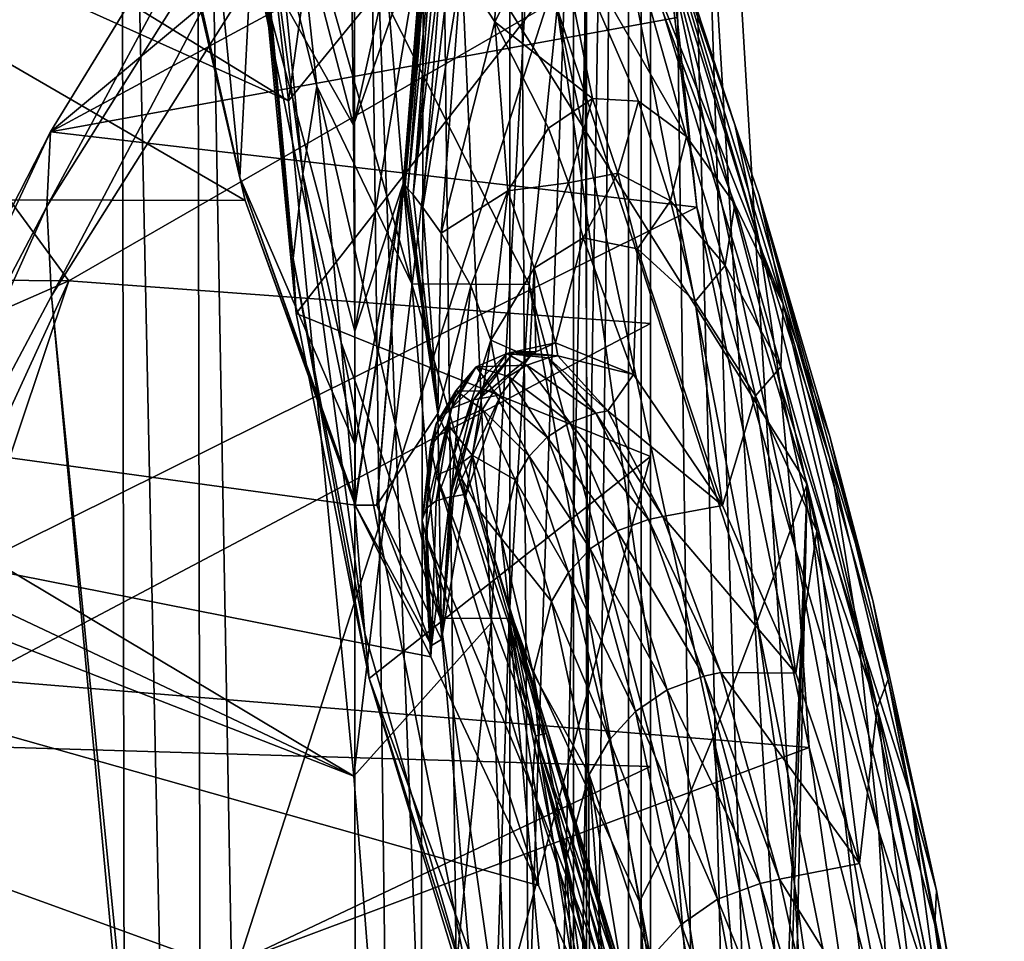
# Model space of a CAD drawing. Header units: metres. Extents: x -1004 to 0, y -708 to 0.
# Tile 109 of 119: x -80 to -35, y -195 to -154. Entities that reach past the tile are written whole.
import ezdxf

# ---------------------------------------------------------------- set-up
doc = ezdxf.new("R2010")
doc.units = ezdxf.units.M

msp = doc.modelspace()

# ---------------------------------------------------------------- linework, layer by layer
at = {"layer": 'top01'}
for points in [[(-51.296959, -64.567253, 2063.059814), (-32.904652, -648.418274, 2063.059814), (-4.296958, -31.427202, 2063.059814)], [(-4.296958, -31.427202, 163.059692), (-32.904652, -648.418274, 163.059692), (-51.296959, -64.567253, 163.059692)], [(-51.296959, -64.567253, 163.059692), (-51.296959, -299.856018, 182.753937), (-51.296974, -276.233704, 187.369766)], [(-51.296974, -276.233704, 187.369766), (-51.296974, -253.044647, 193.818451), (-51.296959, -64.567253, 163.059692)], [(-51.296974, -253.044647, 193.818451), (-51.296951, -230.434845, 202.071503), (-51.296959, -64.567253, 163.059692)], [(-51.296959, -64.567253, 163.059692), (-51.296951, -230.434845, 202.071503), (-51.29697, -208.546082, 212.081375)], [(-51.29697, -208.546082, 212.081375), (-51.296959, -187.512817, 223.782303), (-51.296959, -64.567253, 163.059692)], [(-51.296959, -347.814911, 179.059677), (-51.296963, -323.764984, 179.983154), (-51.296959, -64.567253, 163.059692)], [(-51.296963, -323.764984, 179.983154), (-51.296959, -299.856018, 182.753937), (-51.296959, -64.567253, 163.059692)], [(-51.296959, -146.285629, 2038.852905), (-51.296959, -277.705139, 2033.451294), (-51.296959, -64.567253, 2063.059814)], [(-51.296959, -277.705139, 2033.451294), (-51.296959, -312.635376, 2036.812866), (-51.296959, -64.567253, 2063.059814)], [(-51.296959, -64.567253, 2063.059814), (-51.296959, -312.635376, 2036.812866), (-51.296959, -347.78183, 2037.928223)], [(-51.296959, -64.567253, 2063.059814), (-51.296959, -347.78183, 2037.928223), (-51.296959, -642.418274, 2063.059814)], [(-51.296959, -347.814911, 179.059677), (-51.296959, -64.567253, 163.059692), (-51.296959, -642.418274, 163.059692)], [(-51.296959, -187.512817, 223.782303), (-51.296959, -150.247864, 234.532043), (-51.296959, -64.567253, 163.059692)], [(-51.296959, -642.418274, 2063.059814), (-43.296959, -642.418274, 2063.059814), (-51.296959, -64.567253, 2063.059814)], [(-43.296959, -642.418274, 2063.059814), (-37.296959, -644.026001, 2063.059814), (-51.296959, -64.567253, 2063.059814)], [(-51.296959, -64.567253, 2063.059814), (-37.296959, -644.026001, 2063.059814), (-32.904652, -648.418274, 2063.059814)], [(-51.296959, -64.567253, 163.059692), (-32.904652, -648.418274, 163.059692), (-37.296959, -644.026001, 163.059692)], [(-37.296959, -644.026001, 163.059692), (-43.296959, -642.418274, 163.059692), (-51.296959, -64.567253, 163.059692)], [(-43.296959, -642.418274, 163.059692), (-51.296959, -642.418274, 163.059692), (-51.296959, -64.567253, 163.059692)], [(-69.684868, -161.822006, 662.788147), (-131.362518, -126.032402, 661.173096), (-167.226578, -161.581223, 660.234009)], [(-69.684868, -161.822006, 662.788147), (-73.041176, -147.512085, 662.700317), (-131.362518, -126.032402, 661.173096)], [(-64.289635, -139.191696, 1556.095215), (-64.558083, -135.886749, 1505.210205), (-78.692848, -162.095596, 1562.10791)], [(-64.558083, -135.886749, 1505.210205), (-78.531273, -158.697357, 1517.080933), (-78.692848, -162.095596, 1562.10791)], [(-64.558083, -135.886749, 1505.210205), (-52.109013, -136.685059, 1498.151978), (-78.531273, -158.697357, 1517.080933)], [(-67.508873, -164.453156, 2014.056641), (-70.311211, -136.105164, 1846.151978), (-69.453644, -142.899063, 1846.18457)], [(-67.508873, -164.453156, 2014.056641), (-69.061707, -147.553055, 2014.056641), (-70.311211, -136.105164, 1846.151978)], [(-52.109013, -136.685059, 1498.151978), (-50.798847, -143.741669, 1498.590332), (-78.531273, -158.697357, 1517.080933)], [(-73.18959, -146.317444, 664.052795), (-69.932014, -160.77565, 664.052795), (-72.229256, -137.257721, 748.230103)], [(-69.932014, -160.77565, 664.052795), (-69.386475, -150.239624, 748.233459), (-72.229256, -137.257721, 748.230103)], [(-78.692848, -162.095596, 1562.10791), (-78.48407, -166.14267, 1606.55957), (-64.289635, -139.191696, 1556.095215)], [(-78.48407, -166.14267, 1606.55957), (-63.970272, -143.144623, 1606.939331), (-64.289635, -139.191696, 1556.095215)], [(-64.958824, -143.579193, 931.267273), (-64.770729, -158.407867, 788.155823), (-60.716808, -140.045395, 975.428162)], [(-60.716808, -140.045395, 975.428162), (-64.770729, -158.407867, 788.155823), (-61.565319, -149.188065, 870.966614)], [(-69.386475, -150.239624, 748.233459), (-64.770729, -158.407867, 788.155823), (-69.229706, -141.246155, 832.507019)], [(-64.770729, -158.407867, 788.155823), (-64.958824, -143.579193, 931.267273), (-69.229706, -141.246155, 832.507019)], [(-67.078468, -160.610153, 1930.239868), (-67.508873, -164.453156, 2014.056641), (-69.453644, -142.899063, 1846.18457)], [(-69.453644, -142.899063, 1846.18457), (-68.165054, -149.741516, 1846.217285), (-67.078468, -160.610153, 1930.239868)], [(-63.970272, -143.144623, 1606.939331), (-78.48407, -166.14267, 1606.55957), (-53.598221, -415.729309, 1607.211182)], [(-53.811878, -143.16069, 1607.205688), (-63.970272, -143.144623, 1606.939331), (-44.190613, -174.690308, 1607.45752)], [(-63.970272, -143.144623, 1606.939331), (-53.598221, -415.729309, 1607.211182), (-44.190613, -174.690308, 1607.45752)], [(-55.527405, -153.090485, 1709.410889), (-53.811878, -143.16069, 1607.205688), (-46.454559, -180.919632, 1659.758545)], [(-53.811878, -143.16069, 1607.205688), (-44.190613, -174.690308, 1607.45752), (-46.454559, -180.919632, 1659.758545)], [(-47.473293, -158.37471, 1294.298584), (-46.347298, -163.756195, 1346.405273), (-52.386765, -143.391785, 1291.835449)], [(-46.347298, -163.756195, 1346.405273), (-50.589294, -150.15036, 1396.326782), (-52.386765, -143.391785, 1291.835449)], [(-52.386765, -143.391785, 1291.835449), (-50.084049, -150.783951, 1189.575684), (-47.473293, -158.37471, 1294.298584)], [(-78.531273, -158.697357, 1517.080933), (-50.798847, -143.741669, 1498.590332), (-50.091324, -153.520462, 1499.820679)], [(-58.358223, -153.708572, 873.31781), (-58.096649, -144.095428, 976.961487), (-59.885921, -151.360901, 872.006348)], [(-58.358223, -153.708572, 873.31781), (-55.702709, -148.428741, 978.865662), (-58.096649, -144.095428, 976.961487)], [(-73.041176, -147.512085, 662.700317), (-69.684868, -161.822006, 662.788147), (-73.18959, -146.317444, 664.052795)], [(-73.18959, -146.317444, 664.052795), (-69.684868, -161.822006, 662.788147), (-69.932014, -160.77565, 664.052795)], [(-69.00531, -149.892181, 2034.781128), (-67.377388, -166.943253, 2030.19043), (-51.296959, -146.285629, 2038.852905)], [(-67.377388, -166.943253, 2030.19043), (-51.296959, -173.434464, 2030.984619), (-51.296959, -146.285629, 2038.852905)], [(-51.296959, -173.434464, 2030.984619), (-51.296959, -243.203781, 2027.884521), (-51.296959, -146.285629, 2038.852905)], [(-51.296959, -243.203781, 2027.884521), (-51.296959, -277.705139, 2033.451294), (-51.296959, -146.285629, 2038.852905)], [(-66.445435, -156.632523, 1846.25), (-68.165054, -149.741516, 1846.217285), (-67.523651, -146.586639, 1762.054321)], [(-67.523651, -146.586639, 1762.054321), (-63.165272, -153.060364, 1709.092896), (-62.129181, -165.601181, 1811.041748)], [(-67.523651, -146.586639, 1762.054321), (-62.129181, -165.601181, 1811.041748), (-66.445435, -156.632523, 1846.25)], [(-67.508873, -164.453156, 2014.056641), (-67.377388, -166.943253, 2030.19043), (-69.061707, -147.553055, 2014.056641)], [(-67.377388, -166.943253, 2030.19043), (-69.00531, -149.892181, 2034.781128), (-69.061707, -147.553055, 2014.056641)], [(-49.665676, -158.913925, 1035.893311), (-52.901218, -147.459061, 1084.358643), (-55.702709, -148.428741, 978.865662)], [(-47.462288, -161.988007, 1089.006958), (-45.274464, -166.528168, 1141.935547), (-52.901218, -147.459061, 1084.358643)], [(-45.274464, -166.528168, 1141.935547), (-50.084049, -150.783951, 1189.575684), (-52.901218, -147.459061, 1084.358643)], [(-49.665676, -158.913925, 1035.893311), (-47.462288, -161.988007, 1089.006958), (-52.901218, -147.459061, 1084.358643)], [(-53.931179, -157.186508, 929.301392), (-55.702709, -148.428741, 978.865662), (-58.358223, -153.708572, 873.31781)], [(-51.83556, -157.311859, 982.64209), (-49.665676, -158.913925, 1035.893311), (-55.702709, -148.428741, 978.865662)], [(-53.931179, -157.186508, 929.301392), (-51.83556, -157.311859, 982.64209), (-55.702709, -148.428741, 978.865662)], [(-64.770729, -158.407867, 788.155823), (-64.714561, -167.756699, 716.686584), (-61.565319, -149.188065, 870.966614)], [(-61.565319, -149.188065, 870.966614), (-64.714561, -167.756699, 716.686584), (-62.521641, -161.059662, 766.780884)], [(-62.483521, -161.073639, 766.676025), (-61.565319, -149.188065, 870.966614), (-62.521641, -161.059662, 766.780884)], [(-62.483521, -161.073639, 766.676025), (-61.495564, -149.208435, 870.773499), (-61.565319, -149.188065, 870.966614)], [(-62.423401, -161.143845, 766.716797), (-61.495564, -149.208435, 870.773499), (-62.483521, -161.073639, 766.676025)], [(-62.423401, -161.143845, 766.716797), (-61.38306, -149.350418, 870.855469), (-61.495564, -149.208435, 870.773499)], [(-77.689262, -165.469803, 241.4319), (-103.117104, -165.247604, 245.932571), (-89.513191, -149.309341, 241.204956)], [(-77.689262, -165.469803, 241.4319), (-89.513191, -149.309341, 241.204956), (-51.296959, -150.247864, 234.532043)], [(-62.304272, -161.284592, 766.798462), (-61.38306, -149.350418, 870.855469), (-62.423401, -161.143845, 766.716797)], [(-62.304272, -161.284592, 766.798462), (-61.160267, -149.635056, 871.019653), (-61.38306, -149.350418, 870.855469)], [(-62.070435, -161.567383, 766.961975), (-61.160267, -149.635056, 871.019653), (-62.304272, -161.284592, 766.798462)], [(-62.070435, -161.567383, 766.961975), (-60.94043, -149.920547, 871.184021), (-61.160267, -149.635056, 871.019653)], [(-68.165054, -149.741516, 1846.217285), (-66.445435, -156.632523, 1846.25), (-67.078468, -160.610153, 1930.239868)], [(-62.070435, -161.567383, 766.961975), (-60.723545, -150.206894, 871.348511), (-60.94043, -149.920547, 871.184021)], [(-51.296959, -167.408905, 237.01796), (-77.689262, -165.469803, 241.4319), (-51.296959, -150.247864, 234.532043)], [(-64.702461, -172.914627, 680.97583), (-69.386475, -150.239624, 748.233459), (-69.932014, -160.77565, 664.052795)], [(-64.702461, -172.914627, 680.97583), (-64.714561, -167.756699, 716.686584), (-69.386475, -150.239624, 748.233459)], [(-64.714561, -167.756699, 716.686584), (-64.770729, -158.407867, 788.155823), (-69.386475, -150.239624, 748.233459)], [(-61.620667, -162.138107, 767.289185), (-60.723545, -150.206894, 871.348511), (-62.070435, -161.567383, 766.961975)], [(-61.620667, -162.138107, 767.289185), (-59.885921, -151.360901, 872.006348), (-60.723545, -150.206894, 871.348511)], [(-51.296959, -187.512817, 223.782303), (-51.296959, -167.408905, 237.01796), (-51.296959, -150.247864, 234.532043)], [(-45.407639, -170.184647, 1398.303101), (-44.710655, -177.649078, 1449.959351), (-50.589294, -150.15036, 1396.326782)], [(-44.710655, -177.649078, 1449.959351), (-49.194324, -162.124847, 1500.701904), (-50.589294, -150.15036, 1396.326782)], [(-50.589294, -150.15036, 1396.326782), (-49.194324, -162.124847, 1500.701904), (-50.091324, -153.520462, 1499.820679)], [(-46.347298, -163.756195, 1346.405273), (-45.407639, -170.184647, 1398.303101), (-50.589294, -150.15036, 1396.326782)], [(-50.084049, -150.783951, 1189.575684), (-45.274464, -166.528168, 1141.935547), (-46.3629, -161.593384, 1192.114502)], [(-50.084049, -150.783951, 1189.575684), (-46.3629, -161.593384, 1192.114502), (-47.473293, -158.37471, 1294.298584)], [(-60.795399, -163.299728, 767.941467), (-59.885921, -151.360901, 872.006348), (-61.620667, -162.138107, 767.289185)], [(-60.795399, -163.299728, 767.941467), (-58.358223, -153.708572, 873.31781), (-59.885921, -151.360901, 872.006348)], [(-62.129181, -165.601181, 1811.041748), (-63.165272, -153.060364, 1709.092896), (-56.807217, -165.636627, 1811.334106)], [(-63.165272, -153.060364, 1709.092896), (-55.527405, -153.090485, 1709.410889), (-56.807217, -165.636627, 1811.334106)], [(-56.807217, -165.636627, 1811.334106), (-55.527405, -153.090485, 1709.410889), (-50.19915, -190.39064, 1764.676392)], [(-50.19915, -190.39064, 1764.676392), (-55.527405, -153.090485, 1709.410889), (-48.451099, -186.161316, 1712.274536)], [(-55.527405, -153.090485, 1709.410889), (-46.454559, -180.919632, 1659.758545), (-48.451099, -186.161316, 1712.274536)], [(-50.091324, -153.520462, 1499.820679), (-49.194324, -162.124847, 1500.701904), (-78.531273, -158.697357, 1517.080933)], [(-57.769611, -161.376511, 822.548096), (-58.358223, -153.708572, 873.31781), (-60.795399, -163.299728, 767.941467)], [(-55.919121, -158.541092, 875.920166), (-53.931179, -157.186508, 929.301392), (-58.358223, -153.708572, 873.31781)], [(-57.769611, -161.376511, 822.548096), (-55.919121, -158.541092, 875.920166), (-58.358223, -153.708572, 873.31781)], [(-67.078468, -160.610153, 1930.239868), (-66.445435, -156.632523, 1846.25), (-65.339661, -168.25705, 1930.261841)], [(-62.129181, -165.601181, 1811.041748), (-60.845432, -180.76712, 1912.71875), (-66.445435, -156.632523, 1846.25)], [(-66.445435, -156.632523, 1846.25), (-60.845432, -180.76712, 1912.71875), (-65.339661, -168.25705, 1930.261841)], [(-55.021271, -161.011337, 877.21167), (-53.931179, -157.186508, 929.301392), (-55.919121, -158.541092, 875.920166)], [(-55.021271, -161.011337, 877.21167), (-52.771202, -160.584381, 930.897583), (-53.931179, -157.186508, 929.301392)], [(-52.771202, -160.584381, 930.897583), (-51.83556, -157.311859, 982.64209), (-53.931179, -157.186508, 929.301392)], [(-52.771202, -160.584381, 930.897583), (-50.383091, -161.839386, 984.515442), (-51.83556, -157.311859, 982.64209)], [(-50.383091, -161.839386, 984.515442), (-49.665676, -158.913925, 1035.893311), (-51.83556, -157.311859, 982.64209)], [(-57.769611, -161.376511, 822.548096), (-55.021271, -161.011337, 877.21167), (-55.919121, -158.541092, 875.920166)], [(-46.3629, -161.593384, 1192.114502), (-43.164295, -173.539688, 1296.734009), (-47.473293, -158.37471, 1294.298584)], [(-43.164295, -173.539688, 1296.734009), (-46.347298, -163.756195, 1346.405273), (-47.473293, -158.37471, 1294.298584)], [(-78.692848, -162.095596, 1562.10791), (-78.531273, -158.697357, 1517.080933), (-91.372894, -186.216644, 1567.505737)], [(-78.531273, -158.697357, 1517.080933), (-90.857948, -182.803024, 1527.758789), (-91.372894, -186.216644, 1567.505737)], [(-49.194324, -162.124847, 1500.701904), (-90.857948, -182.803024, 1527.758789), (-78.531273, -158.697357, 1517.080933)], [(-49.665676, -158.913925, 1035.893311), (-50.383091, -161.839386, 984.515442), (-47.902218, -164.771896, 1038.005737)], [(-47.462288, -161.988007, 1089.006958), (-49.665676, -158.913925, 1035.893311), (-47.902218, -164.771896, 1038.005737)], [(-69.684868, -161.822006, 662.788147), (-64.70121, -175.564194, 663.453857), (-69.932014, -160.77565, 664.052795)], [(-64.70121, -175.564194, 663.453857), (-64.701195, -175.483047, 663.983215), (-69.932014, -160.77565, 664.052795)], [(-69.932014, -160.77565, 664.052795), (-64.701195, -175.483047, 663.983215), (-64.701195, -175.4729, 664.049377)], [(-64.701195, -175.4729, 664.049377), (-64.702461, -172.914627, 680.97583), (-69.932014, -160.77565, 664.052795)], [(-64.25412, -181.454895, 2014.056641), (-67.508873, -164.453156, 2014.056641), (-67.078468, -160.610153, 1930.239868)], [(-65.339661, -168.25705, 1930.261841), (-64.25412, -181.454895, 2014.056641), (-67.078468, -160.610153, 1930.239868)], [(-54.345539, -163.507019, 878.498291), (-52.771202, -160.584381, 930.897583), (-55.021271, -161.011337, 877.21167)], [(-54.345539, -163.507019, 878.498291), (-51.888412, -164.015076, 932.487671), (-52.771202, -160.584381, 930.897583)], [(-51.888412, -164.015076, 932.487671), (-50.383091, -161.839386, 984.515442), (-52.771202, -160.584381, 930.897583)], [(-64.714561, -167.756699, 716.686584), (-64.702461, -172.914627, 680.97583), (-62.521641, -161.059662, 766.780884)], [(-62.521641, -161.059662, 766.780884), (-64.702461, -172.914627, 680.97583), (-64.701195, -175.4729, 664.049377)], [(-63.71595, -175.642426, 662.944519), (-62.521641, -161.059662, 766.780884), (-64.701218, -175.645355, 662.9245)], [(-64.701218, -175.645355, 662.9245), (-62.521641, -161.059662, 766.780884), (-64.70121, -175.564194, 663.453857)], [(-62.521641, -161.059662, 766.780884), (-64.701195, -175.483047, 663.983215), (-64.70121, -175.564194, 663.453857)], [(-64.701195, -175.4729, 664.049377), (-64.701195, -175.483047, 663.983215), (-62.521641, -161.059662, 766.780884)], [(-63.71595, -175.642426, 662.944519), (-62.483521, -161.073639, 766.676025), (-62.521641, -161.059662, 766.780884)], [(-60.943577, -171.486649, 716.033813), (-62.483521, -161.073639, 766.676025), (-63.71595, -175.642426, 662.944519)], [(-60.943577, -171.486649, 716.033813), (-62.423401, -161.143845, 766.716797), (-62.483521, -161.073639, 766.676025)], [(-60.943577, -171.486649, 716.033813), (-62.304272, -161.284592, 766.798462), (-62.423401, -161.143845, 766.716797)], [(-60.943577, -171.486649, 716.033813), (-62.070435, -161.567383, 766.961975), (-62.304272, -161.284592, 766.798462)], [(-56.581993, -164.886078, 824.484131), (-55.021271, -161.011337, 877.21167), (-57.769611, -161.376511, 822.548096)], [(-56.581993, -164.886078, 824.484131), (-54.345539, -163.507019, 878.498291), (-55.021271, -161.011337, 877.21167)], [(-167.226578, -161.581223, 660.234009), (-199.991806, -200.041229, 659.375977), (-51.756859, -203.4944, 663.25769)], [(-64.701218, -175.646225, 662.918701), (-167.226578, -161.581223, 660.234009), (-61.270401, -182.532272, 663.008545)], [(-61.270401, -182.532272, 663.008545), (-167.226578, -161.581223, 660.234009), (-56.372231, -192.903091, 663.136841)], [(-167.226578, -161.581223, 660.234009), (-51.756859, -203.4944, 663.25769), (-56.372231, -192.903091, 663.136841)], [(-64.701218, -175.646225, 662.918701), (-69.684868, -161.822006, 662.788147), (-167.226578, -161.581223, 660.234009)], [(-60.943577, -171.486649, 716.033813), (-61.620667, -162.138107, 767.289185), (-62.070435, -161.567383, 766.961975)], [(-59.454426, -165.692505, 769.235474), (-57.769611, -161.376511, 822.548096), (-60.795399, -163.299728, 767.941467)], [(-58.547451, -168.152924, 770.517334), (-57.769611, -161.376511, 822.548096), (-59.454426, -165.692505, 769.235474)], [(-58.547451, -168.152924, 770.517334), (-56.581993, -164.886078, 824.484131), (-57.769611, -161.376511, 822.548096)], [(-43.163757, -172.526978, 1194.632324), (-41.203297, -179.975708, 1247.050171), (-46.3629, -161.593384, 1192.114502)], [(-41.203297, -179.975708, 1247.050171), (-43.164295, -173.539688, 1296.734009), (-46.3629, -161.593384, 1192.114502)], [(-45.274464, -166.528168, 1141.935547), (-43.163757, -172.526978, 1194.632324), (-46.3629, -161.593384, 1192.114502)], [(-91.372894, -186.216644, 1567.505737), (-91.46991, -190.642548, 1606.219482), (-78.692848, -162.095596, 1562.10791)], [(-91.46991, -190.642548, 1606.219482), (-78.48407, -166.14267, 1606.55957), (-78.692848, -162.095596, 1562.10791)], [(-49.194324, -162.124847, 1500.701904), (-44.093254, -186.637497, 1501.266724), (-90.857948, -182.803024, 1527.758789)], [(-64.701218, -175.646225, 662.918701), (-64.701218, -175.645355, 662.9245), (-69.684868, -161.822006, 662.788147)], [(-64.701218, -175.645355, 662.9245), (-64.70121, -175.564194, 663.453857), (-69.684868, -161.822006, 662.788147)], [(-60.943577, -171.486649, 716.033813), (-60.795399, -163.299728, 767.941467), (-61.620667, -162.138107, 767.289185)], [(-50.383091, -161.839386, 984.515442), (-51.888412, -164.015076, 932.487671), (-49.262772, -166.407883, 986.381226)], [(-47.902218, -164.771896, 1038.005737), (-50.383091, -161.839386, 984.515442), (-49.262772, -166.407883, 986.381226)], [(-44.093254, -186.637497, 1501.266724), (-49.194324, -162.124847, 1500.701904), (-44.710655, -177.649078, 1449.959351)], [(-47.902218, -164.771896, 1038.005737), (-45.382915, -169.375656, 1091.310059), (-47.462288, -161.988007, 1089.006958)], [(-45.382915, -169.375656, 1091.310059), (-45.274464, -166.528168, 1141.935547), (-47.462288, -161.988007, 1089.006958)], [(-59.454426, -165.692505, 769.235474), (-60.795399, -163.299728, 767.941467), (-60.943577, -171.486649, 716.033813)], [(-56.581993, -164.886078, 824.484131), (-55.614822, -168.277832, 837.566895), (-54.345539, -163.507019, 878.498291)], [(-55.614822, -168.277832, 837.566895), (-52.072998, -169.715668, 914.171509), (-54.345539, -163.507019, 878.498291)], [(-54.345539, -163.507019, 878.498291), (-52.072998, -169.715668, 914.171509), (-51.888412, -164.015076, 932.487671)], [(-43.164295, -173.539688, 1296.734009), (-41.887424, -181.378036, 1348.647339), (-46.347298, -163.756195, 1346.405273)], [(-41.887424, -181.378036, 1348.647339), (-45.407639, -170.184647, 1398.303101), (-46.347298, -163.756195, 1346.405273)], [(-52.072998, -169.715668, 914.171509), (-48.021469, -175.66304, 990.549805), (-51.888412, -164.015076, 932.487671)], [(-51.888412, -164.015076, 932.487671), (-48.021469, -175.66304, 990.549805), (-49.262772, -166.407883, 986.381226)], [(-64.25412, -181.454895, 2014.056641), (-64.069893, -183.505615, 2024.762817), (-67.508873, -164.453156, 2014.056641)], [(-64.069893, -183.505615, 2024.762817), (-67.377388, -166.943253, 2030.19043), (-67.508873, -164.453156, 2014.056641)], [(-49.262772, -166.407883, 986.381226), (-46.525814, -170.679779, 1040.109009), (-47.902218, -164.771896, 1038.005737)], [(-46.525814, -170.679779, 1040.109009), (-45.382915, -169.375656, 1091.310059), (-47.902218, -164.771896, 1038.005737)], [(-114.264824, -181.501587, 250.433945), (-103.117104, -165.247604, 245.932571), (-77.689262, -165.469803, 241.4319)], [(-56.794758, -168.924072, 808.194885), (-56.581993, -164.886078, 824.484131), (-58.547451, -168.152924, 770.517334)], [(-56.794758, -168.924072, 808.194885), (-56.499493, -168.692764, 815.809204), (-56.581993, -164.886078, 824.484131)], [(-56.499493, -168.692764, 815.809204), (-55.614822, -168.277832, 837.566895), (-56.581993, -164.886078, 824.484131)], [(-92.538078, -209.73555, 251.070221), (-114.264824, -181.501587, 250.433945), (-77.689262, -165.469803, 241.4319)], [(-92.538078, -209.73555, 251.070221), (-77.689262, -165.469803, 241.4319), (-87.294052, -186.425903, 228.413284)], [(-87.294052, -186.425903, 228.413284), (-77.689262, -165.469803, 241.4319), (-51.296959, -167.408905, 237.01796)], [(-60.845432, -180.76712, 1912.71875), (-62.129181, -165.601181, 1811.041748), (-57.71265, -180.795166, 1912.905762)], [(-62.129181, -165.601181, 1811.041748), (-56.807217, -165.636627, 1811.334106), (-57.71265, -180.795166, 1912.905762)], [(-60.188156, -173.305054, 716.671448), (-59.454426, -165.692505, 769.235474), (-60.943577, -171.486649, 716.033813)], [(-60.188156, -173.305054, 716.671448), (-58.547451, -168.152924, 770.517334), (-59.454426, -165.692505, 769.235474)], [(-57.71265, -180.795166, 1912.905762), (-56.807217, -165.636627, 1811.334106), (-51.790897, -193.650269, 1816.632324)], [(-51.790897, -193.650269, 1816.632324), (-56.807217, -165.636627, 1811.334106), (-50.19915, -190.39064, 1764.676392)], [(-78.48407, -166.14267, 1606.55957), (-91.46991, -190.642548, 1606.219482), (-54.826065, -419.461243, 1607.179077)], [(-78.48407, -166.14267, 1606.55957), (-54.826065, -419.461243, 1607.179077), (-53.598221, -415.729309, 1607.211182)], [(-48.021469, -175.66304, 990.549805), (-46.525814, -170.679779, 1040.109009), (-49.262772, -166.407883, 986.381226)], [(-45.382915, -169.375656, 1091.310059), (-41.002079, -184.827652, 1146.793579), (-45.274464, -166.528168, 1141.935547)], [(-41.002079, -184.827652, 1146.793579), (-40.503075, -183.564102, 1197.131714), (-45.274464, -166.528168, 1141.935547)], [(-45.274464, -166.528168, 1141.935547), (-40.503075, -183.564102, 1197.131714), (-43.163757, -172.526978, 1194.632324)], [(-67.377388, -166.943253, 2030.19043), (-64.069893, -183.505615, 2024.762817), (-51.296959, -173.434464, 2030.984619)], [(-87.294052, -186.425903, 228.413284), (-51.296959, -167.408905, 237.01796), (-51.296959, -187.512817, 223.782303)], [(-60.845432, -180.76712, 1912.71875), (-59.297443, -198.558258, 2014.056641), (-65.339661, -168.25705, 1930.261841)], [(-65.339661, -168.25705, 1930.261841), (-59.297443, -198.558258, 2014.056641), (-64.25412, -181.454895, 2014.056641)], [(-58.547451, -168.152924, 770.517334), (-60.188156, -173.305054, 716.671448), (-59.659855, -175.141068, 717.353088)], [(-58.090855, -170.638763, 771.941406), (-58.547451, -168.152924, 770.517334), (-59.659855, -175.141068, 717.353088)], [(-58.090855, -170.638763, 771.941406), (-56.794758, -168.924072, 808.194885), (-58.547451, -168.152924, 770.517334)], [(-55.504959, -168.867737, 882.653442), (-55.614822, -168.277832, 837.566895), (-57.479675, -168.686325, 827.601746)], [(-55.614822, -168.277832, 837.566895), (-56.499493, -168.692764, 815.809204), (-57.479675, -168.686325, 827.601746)], [(-52.072998, -169.715668, 914.171509), (-55.614822, -168.277832, 837.566895), (-55.504959, -168.867737, 882.653442)], [(-60.336376, -171.255386, 773.69104), (-59.211533, -169.368149, 829.253967), (-57.817242, -168.758652, 827.880066)], [(-60.336376, -171.255386, 773.69104), (-57.817242, -168.758652, 827.880066), (-59.325623, -170.863785, 772.766602)], [(-59.325623, -170.863785, 772.766602), (-57.817242, -168.758652, 827.880066), (-57.479675, -168.686325, 827.601746)], [(-59.084969, -170.813873, 772.581421), (-59.325623, -170.863785, 772.766602), (-57.479675, -168.686325, 827.601746)], [(-59.211533, -169.368149, 829.253967), (-56.908085, -169.290512, 883.929932), (-57.817242, -168.758652, 827.880066)], [(-57.479675, -168.686325, 827.601746), (-56.794758, -168.924072, 808.194885), (-59.084969, -170.813873, 772.581421)], [(-57.817242, -168.758652, 827.880066), (-55.504959, -168.867737, 882.653442), (-57.479675, -168.686325, 827.601746)], [(-57.817242, -168.758652, 827.880066), (-56.908085, -169.290512, 883.929932), (-55.94236, -168.961807, 883.02356)], [(-55.504959, -168.867737, 882.653442), (-57.817242, -168.758652, 827.880066), (-55.94236, -168.961807, 883.02356)], [(-57.479675, -168.686325, 827.601746), (-56.499493, -168.692764, 815.809204), (-56.794758, -168.924072, 808.194885)], [(-53.232056, -171.358032, 937.638367), (-55.504959, -168.867737, 882.653442), (-55.94236, -168.961807, 883.02356)], [(-53.232056, -171.358032, 937.638367), (-52.072998, -169.715668, 914.171509), (-55.504959, -168.867737, 882.653442)], [(-59.211533, -169.368149, 829.253967), (-57.733978, -169.799774, 884.830383), (-56.908085, -169.290512, 883.929932)], [(-56.794758, -168.924072, 808.194885), (-58.090855, -170.638763, 771.941406), (-59.084969, -170.813873, 772.581421)], [(-57.733978, -169.799774, 884.830383), (-54.963261, -171.893051, 939.217773), (-56.908085, -169.290512, 883.929932)], [(-56.908085, -169.290512, 883.929932), (-53.772488, -171.474304, 938.098328), (-55.94236, -168.961807, 883.02356)], [(-56.908085, -169.290512, 883.929932), (-54.963261, -171.893051, 939.217773), (-53.772488, -171.474304, 938.098328)], [(-55.94236, -168.961807, 883.02356), (-53.772488, -171.474304, 938.098328), (-53.232056, -171.358032, 937.638367)], [(-60.336376, -171.255386, 773.69104), (-61.018341, -171.955429, 774.554138), (-59.211533, -169.368149, 829.253967)], [(-61.018341, -171.955429, 774.554138), (-60.13538, -170.454758, 830.521362), (-59.211533, -169.368149, 829.253967)], [(-59.211533, -169.368149, 829.253967), (-60.13538, -170.454758, 830.521362), (-58.406776, -170.473862, 885.690674)], [(-59.211533, -169.368149, 829.253967), (-58.406776, -170.473862, 885.690674), (-57.733978, -169.799774, 884.830383)], [(-58.406776, -170.473862, 885.690674), (-55.978474, -172.553711, 940.32074), (-57.733978, -169.799774, 884.830383)], [(-57.733978, -169.799774, 884.830383), (-55.978474, -172.553711, 940.32074), (-54.963261, -171.893051, 939.217773)], [(-48.021469, -175.66304, 990.549805), (-52.072998, -169.715668, 914.171509), (-53.232056, -171.358032, 937.638367)], [(-46.525814, -170.679779, 1040.109009), (-43.745502, -176.822876, 1093.602295), (-45.382915, -169.375656, 1091.310059)], [(-43.745502, -176.822876, 1093.602295), (-41.002079, -184.827652, 1146.793579), (-45.382915, -169.375656, 1091.310059)], [(-41.887424, -181.378036, 1348.647339), (-40.933815, -190.443939, 1400.242554), (-45.407639, -170.184647, 1398.303101)], [(-40.933815, -190.443939, 1400.242554), (-44.710655, -177.649078, 1449.959351), (-45.407639, -170.184647, 1398.303101)], [(-60.13538, -170.454758, 830.521362), (-61.273849, -172.964249, 775.190857), (-60.489441, -171.981918, 831.453979)], [(-60.13538, -170.454758, 830.521362), (-61.018341, -171.955429, 774.554138), (-61.273849, -172.964249, 775.190857)], [(-58.91618, -171.299911, 886.47699), (-60.13538, -170.454758, 830.521362), (-60.489441, -171.981918, 831.453979)], [(-59.084969, -170.813873, 772.581421), (-58.090855, -170.638763, 771.941406), (-60.243366, -175.245682, 717.692749)], [(-58.090855, -170.638763, 771.941406), (-59.659855, -175.141068, 717.353088), (-60.243366, -175.245682, 717.692749)], [(-60.13538, -170.454758, 830.521362), (-58.91618, -171.299911, 886.47699), (-58.406776, -170.473862, 885.690674)], [(-58.406776, -170.473862, 885.690674), (-58.91618, -171.299911, 886.47699), (-56.806816, -173.427399, 941.368347)], [(-55.978474, -172.553711, 940.32074), (-58.406776, -170.473862, 885.690674), (-56.806816, -173.427399, 941.368347)], [(-48.021469, -175.66304, 990.549805), (-44.703144, -183.274399, 1048.858154), (-46.525814, -170.679779, 1040.109009)], [(-44.703144, -183.274399, 1048.858154), (-43.745502, -176.822876, 1093.602295), (-46.525814, -170.679779, 1040.109009)], [(-61.026409, -175.453995, 718.243591), (-60.336376, -171.255386, 773.69104), (-59.325623, -170.863785, 772.766602)], [(-61.026409, -175.453995, 718.243591), (-59.325623, -170.863785, 772.766602), (-60.389591, -175.271515, 717.783875)], [(-59.325623, -170.863785, 772.766602), (-59.084969, -170.813873, 772.581421), (-60.389591, -175.271515, 717.783875)], [(-60.389591, -175.271515, 717.783875), (-59.084969, -170.813873, 772.581421), (-60.243366, -175.245682, 717.692749)], [(-60.776745, -181.737213, 663.021484), (-60.943577, -171.486649, 716.033813), (-63.71595, -175.642426, 662.944519)], [(-61.026409, -175.453995, 718.243591), (-61.47744, -175.79686, 718.677307), (-60.336376, -171.255386, 773.69104)], [(-61.47744, -175.79686, 718.677307), (-61.018341, -171.955429, 774.554138), (-60.336376, -171.255386, 773.69104)], [(-60.188156, -173.305054, 716.671448), (-60.943577, -171.486649, 716.033813), (-60.776745, -181.737213, 663.021484)], [(-58.91618, -171.299911, 886.47699), (-60.489441, -171.981918, 831.453979), (-59.39529, -173.375107, 887.684814)], [(-57.440022, -174.492767, 942.322083), (-58.91618, -171.299911, 886.47699), (-59.39529, -173.375107, 887.684814)], [(-58.91618, -171.299911, 886.47699), (-57.440022, -174.492767, 942.322083), (-56.806816, -173.427399, 941.368347)], [(-54.963261, -171.893051, 939.217773), (-51.386101, -176.292831, 993.005005), (-53.772488, -171.474304, 938.098328)], [(-53.772488, -171.474304, 938.098328), (-50.738998, -176.153366, 992.457764), (-53.232056, -171.358032, 937.638367)], [(-53.772488, -171.474304, 938.098328), (-51.386101, -176.292831, 993.005005), (-50.738998, -176.153366, 992.457764)], [(-50.738998, -176.153366, 992.457764), (-48.021469, -175.66304, 990.549805), (-53.232056, -171.358032, 937.638367)], [(-61.018341, -171.955429, 774.554138), (-61.657669, -176.321365, 718.997192), (-61.273849, -172.964249, 775.190857)], [(-61.657669, -176.321365, 718.997192), (-61.018341, -171.955429, 774.554138), (-61.47744, -175.79686, 718.677307)], [(-61.273849, -172.964249, 775.190857), (-61.002274, -174.277634, 775.424438), (-60.489441, -171.981918, 831.453979)], [(-61.002274, -174.277634, 775.424438), (-60.147736, -173.917007, 831.799438), (-60.489441, -171.981918, 831.453979)], [(-60.489441, -171.981918, 831.453979), (-60.147736, -173.917007, 831.799438), (-59.39529, -173.375107, 887.684814)], [(-55.978474, -172.553711, 940.32074), (-52.812, -176.805725, 994.328796), (-54.963261, -171.893051, 939.217773)], [(-54.963261, -171.893051, 939.217773), (-52.812, -176.805725, 994.328796), (-51.386101, -176.292831, 993.005005)], [(-54.027851, -177.62529, 995.622986), (-55.978474, -172.553711, 940.32074), (-56.806816, -173.427399, 941.368347)], [(-52.812, -176.805725, 994.328796), (-55.978474, -172.553711, 940.32074), (-54.027851, -177.62529, 995.622986)], [(-40.503075, -183.564102, 1197.131714), (-41.203297, -179.975708, 1247.050171), (-43.163757, -172.526978, 1194.632324)], [(-61.657669, -176.321365, 718.997192), (-61.494339, -177.038742, 719.112183), (-61.273849, -172.964249, 775.190857)], [(-61.494339, -177.038742, 719.112183), (-61.002274, -174.277634, 775.424438), (-61.273849, -172.964249, 775.190857)], [(-59.659855, -175.141068, 717.353088), (-60.188156, -173.305054, 716.671448), (-60.776745, -181.737213, 663.021484)], [(-60.147736, -173.917007, 831.799438), (-59.020252, -175.953156, 888.134521), (-59.39529, -173.375107, 887.684814)], [(-59.39529, -173.375107, 887.684814), (-59.020252, -175.953156, 888.134521), (-58.073227, -177.142288, 943.78418)], [(-57.440022, -174.492767, 942.322083), (-59.39529, -173.375107, 887.684814), (-58.073227, -177.142288, 943.78418)], [(-64.069893, -183.505615, 2024.762817), (-58.241093, -199.409241, 2018.794922), (-51.296959, -173.434464, 2030.984619)], [(-51.296959, -173.434464, 2030.984619), (-58.241093, -199.409241, 2018.794922), (-51.296959, -199.359756, 2020.18042)], [(-56.806816, -173.427399, 941.368347), (-57.440022, -174.492767, 942.322083), (-55.024467, -178.70787, 996.845215)], [(-54.027851, -177.62529, 995.622986), (-56.806816, -173.427399, 941.368347), (-55.024467, -178.70787, 996.845215)], [(-51.296959, -199.359756, 2020.18042), (-51.296959, -209.335327, 2020.18042), (-51.296959, -173.434464, 2030.984619)], [(-51.296959, -209.335327, 2020.18042), (-51.296959, -243.203781, 2027.884521), (-51.296959, -173.434464, 2030.984619)], [(-41.203297, -179.975708, 1247.050171), (-39.482403, -188.863754, 1299.141479), (-43.164295, -173.539688, 1296.734009)], [(-39.482403, -188.863754, 1299.141479), (-41.887424, -181.378036, 1348.647339), (-43.164295, -173.539688, 1296.734009)], [(-60.147736, -173.917007, 831.799438), (-61.002274, -174.277634, 775.424438), (-56.518528, -186.119095, 774.180847)], [(-59.020252, -175.953156, 888.134521), (-60.147736, -173.917007, 831.799438), (-56.026455, -186.000793, 829.707947)], [(-56.026455, -186.000793, 829.707947), (-60.147736, -173.917007, 831.799438), (-56.518528, -186.119095, 774.180847)], [(-61.002274, -174.277634, 775.424438), (-61.494339, -177.038742, 719.112183), (-56.667919, -188.483414, 718.627258)], [(-56.518528, -186.119095, 774.180847), (-61.002274, -174.277634, 775.424438), (-56.667919, -188.483414, 718.627258)], [(-55.795788, -180.022644, 997.953857), (-57.440022, -174.492767, 942.322083), (-58.073227, -177.142288, 943.78418)], [(-55.024467, -178.70787, 996.845215), (-57.440022, -174.492767, 942.322083), (-55.795788, -180.022644, 997.953857)], [(-44.190613, -174.690308, 1607.45752), (-53.598221, -415.729309, 1607.211182), (-51.718731, -412.279541, 1607.260376)], [(-49.239681, -409.232697, 1607.325317), (-44.190613, -174.690308, 1607.45752), (-51.718731, -412.279541, 1607.260376)], [(-36.341969, -206.709747, 1607.663086), (-44.190613, -174.690308, 1607.45752), (-49.239681, -409.232697, 1607.325317)], [(-46.454559, -180.919632, 1659.758545), (-44.190613, -174.690308, 1607.45752), (-39.729214, -214.468765, 1661.136475)], [(-44.190613, -174.690308, 1607.45752), (-36.341969, -206.709747, 1607.663086), (-39.729214, -214.468765, 1661.136475)], [(-60.243366, -175.245682, 717.692749), (-59.659855, -175.141068, 717.353088), (-60.776745, -181.737213, 663.021484)], [(-61.227772, -182.020279, 663.009644), (-61.47744, -175.79686, 718.677307), (-61.026409, -175.453995, 718.243591)], [(-60.776745, -181.737213, 663.021484), (-61.227772, -182.020279, 663.009644), (-60.389591, -175.271515, 717.783875)], [(-60.389591, -175.271515, 717.783875), (-61.227772, -182.020279, 663.009644), (-61.026409, -175.453995, 718.243591)], [(-60.243366, -175.245682, 717.692749), (-60.776745, -181.737213, 663.021484), (-60.389591, -175.271515, 717.783875)], [(-63.71595, -175.642426, 662.944519), (-64.701218, -175.646225, 662.918701), (-61.227772, -182.020279, 663.009644)], [(-64.701218, -175.646225, 662.918701), (-63.71595, -175.642426, 662.944519), (-64.701218, -175.645355, 662.9245)], [(-61.227772, -182.020279, 663.009644), (-64.701218, -175.646225, 662.918701), (-61.270401, -182.532272, 663.008545)], [(-60.776745, -181.737213, 663.021484), (-63.71595, -175.642426, 662.944519), (-61.227772, -182.020279, 663.009644)], [(-61.227772, -182.020279, 663.009644), (-61.657669, -176.321365, 718.997192), (-61.47744, -175.79686, 718.677307)], [(-57.700478, -180.381042, 944.328552), (-59.020252, -175.953156, 888.134521), (-55.277546, -188.114624, 885.140503)], [(-55.277546, -188.114624, 885.140503), (-59.020252, -175.953156, 888.134521), (-56.026455, -186.000793, 829.707947)], [(-59.020252, -175.953156, 888.134521), (-57.700478, -180.381042, 944.328552), (-58.073227, -177.142288, 943.78418)], [(-44.703144, -183.274399, 1048.858154), (-48.021469, -175.66304, 990.549805), (-50.738998, -176.153366, 992.457764)], [(-61.227772, -182.020279, 663.009644), (-61.270401, -182.532272, 663.008545), (-61.657669, -176.321365, 718.997192)], [(-61.270401, -182.532272, 663.008545), (-61.494339, -177.038742, 719.112183), (-61.657669, -176.321365, 718.997192)], [(-52.812, -176.805725, 994.328796), (-48.869179, -183.40976, 1047.645508), (-51.386101, -176.292831, 993.005005)], [(-51.386101, -176.292831, 993.005005), (-48.111355, -183.245712, 1047.014648), (-50.738998, -176.153366, 992.457764)], [(-51.386101, -176.292831, 993.005005), (-48.869179, -183.40976, 1047.645508), (-48.111355, -183.245712, 1047.014648)], [(-48.111355, -183.245712, 1047.014648), (-44.703144, -183.274399, 1048.858154), (-50.738998, -176.153366, 992.457764)], [(-50.541939, -184.020554, 1049.16333), (-52.812, -176.805725, 994.328796), (-54.027851, -177.62529, 995.622986)], [(-48.869179, -183.40976, 1047.645508), (-52.812, -176.805725, 994.328796), (-50.541939, -184.020554, 1049.16333)], [(-44.703144, -183.274399, 1048.858154), (-41.809395, -191.904953, 1098.589233), (-43.745502, -176.822876, 1093.602295)], [(-41.809395, -191.904953, 1098.589233), (-41.002079, -184.827652, 1146.793579), (-43.745502, -176.822876, 1093.602295)], [(-56.667919, -188.483414, 718.627258), (-61.494339, -177.038742, 719.112183), (-56.372231, -192.903091, 663.136841)], [(-61.494339, -177.038742, 719.112183), (-61.270401, -182.532272, 663.008545), (-56.372231, -192.903091, 663.136841)], [(-58.073227, -177.142288, 943.78418), (-57.700478, -180.381042, 944.328552), (-56.616478, -183.265869, 999.650269)], [(-58.073227, -177.142288, 943.78418), (-56.616478, -183.265869, 999.650269), (-55.795788, -180.022644, 997.953857)], [(-51.972271, -185.004318, 1050.636353), (-54.027851, -177.62529, 995.622986), (-55.024467, -178.70787, 996.845215)], [(-50.541939, -184.020554, 1049.16333), (-54.027851, -177.62529, 995.622986), (-51.972271, -185.004318, 1050.636353)], [(-40.394073, -200.720642, 1451.474121), (-44.093254, -186.637497, 1501.266724), (-44.710655, -177.649078, 1449.959351)], [(-40.933815, -190.443939, 1400.242554), (-40.394073, -200.720642, 1451.474121), (-44.710655, -177.649078, 1449.959351)], [(-53.152832, -186.301758, 1052.02002), (-55.024467, -178.70787, 996.845215), (-55.795788, -180.022644, 997.953857)], [(-51.972271, -185.004318, 1050.636353), (-55.024467, -178.70787, 996.845215), (-53.152832, -186.301758, 1052.02002)], [(-56.616478, -183.265869, 999.650269), (-54.079514, -187.872009, 1053.270996), (-55.795788, -180.022644, 997.953857)], [(-55.795788, -180.022644, 997.953857), (-54.079514, -187.872009, 1053.270996), (-53.152832, -186.301758, 1052.02002)], [(-40.503075, -183.564102, 1197.131714), (-38.317257, -193.128021, 1249.5354), (-41.203297, -179.975708, 1247.050171)], [(-38.317257, -193.128021, 1249.5354), (-39.482403, -188.863754, 1299.141479), (-41.203297, -179.975708, 1247.050171)], [(-56.282215, -187.178436, 1000.282959), (-57.700478, -180.381042, 944.328552), (-51.158646, -204.951843, 940.096069)], [(-51.158646, -204.951843, 940.096069), (-57.700478, -180.381042, 944.328552), (-55.277546, -188.114624, 885.140503)], [(-57.700478, -180.381042, 944.328552), (-56.282215, -187.178436, 1000.282959), (-56.616478, -183.265869, 999.650269)], [(-59.297443, -198.558258, 2014.056641), (-60.845432, -180.76712, 1912.71875), (-58.297436, -198.558258, 2014.056519)], [(-60.845432, -180.76712, 1912.71875), (-57.71265, -180.795166, 1912.905762), (-58.297436, -198.558258, 2014.056519)], [(-58.297436, -198.558258, 2014.056519), (-57.71265, -180.795166, 1912.905762), (-55.205849, -208.671082, 1970.145386)], [(-55.205849, -208.671082, 1970.145386), (-57.71265, -180.795166, 1912.905762), (-52.539398, -214.827606, 1923.038086)], [(-57.71265, -180.795166, 1912.905762), (-50.034306, -219.387314, 1873.465576), (-52.539398, -214.827606, 1923.038086)], [(-50.034306, -219.387314, 1873.465576), (-57.71265, -180.795166, 1912.905762), (-51.790897, -193.650269, 1816.632324)], [(-48.451099, -186.161316, 1712.274536), (-46.454559, -180.919632, 1659.758545), (-41.271835, -217.368866, 1688.09729)], [(-46.454559, -180.919632, 1659.758545), (-39.729214, -214.468765, 1661.136475), (-41.271835, -217.368866, 1688.09729)], [(-39.482403, -188.863754, 1299.141479), (-38.107895, -199.177704, 1350.8573), (-41.887424, -181.378036, 1348.647339)], [(-38.107895, -199.177704, 1350.8573), (-40.933815, -190.443939, 1400.242554), (-41.887424, -181.378036, 1348.647339)], [(-64.069893, -183.505615, 2024.762817), (-64.25412, -181.454895, 2014.056641), (-59.297443, -198.558258, 2014.056641)], [(-44.093254, -186.637497, 1501.266724), (-101.410408, -208.128052, 1537.074707), (-90.857948, -182.803024, 1527.758789)], [(-59.221752, -199.416229, 2018.599243), (-64.069893, -183.505615, 2024.762817), (-59.297443, -198.558258, 2014.056641)], [(-64.069893, -183.505615, 2024.762817), (-59.221752, -199.416229, 2018.599243), (-58.241093, -199.409241, 2018.794922)], [(-56.616478, -183.265869, 999.650269), (-56.282215, -187.178436, 1000.282959), (-55.125298, -191.720398, 1055.18335)], [(-54.079514, -187.872009, 1053.270996), (-56.616478, -183.265869, 999.650269), (-55.125298, -191.720398, 1055.18335)], [(-46.31654, -192.815079, 1101.925537), (-48.869179, -183.40976, 1047.645508), (-50.541939, -184.020554, 1049.16333)], [(-48.869179, -183.40976, 1047.645508), (-45.443699, -192.624496, 1101.214966), (-48.111355, -183.245712, 1047.014648)], [(-45.443699, -192.624496, 1101.214966), (-48.869179, -183.40976, 1047.645508), (-46.31654, -192.815079, 1101.925537)], [(-45.443699, -192.624496, 1101.214966), (-41.809395, -191.904953, 1098.589233), (-48.111355, -183.245712, 1047.014648)], [(-41.809395, -191.904953, 1098.589233), (-44.703144, -183.274399, 1048.858154), (-48.111355, -183.245712, 1047.014648)], [(-41.002079, -184.827652, 1146.793579), (-38.394382, -194.682281, 1199.616089), (-40.503075, -183.564102, 1197.131714)], [(-38.394382, -194.682281, 1199.616089), (-38.317257, -193.128021, 1249.5354), (-40.503075, -183.564102, 1197.131714)], [(-48.249058, -193.527908, 1103.625977), (-50.541939, -184.020554, 1049.16333), (-51.972271, -185.004318, 1050.636353)], [(-46.31654, -192.815079, 1101.925537), (-50.541939, -184.020554, 1049.16333), (-48.249058, -193.527908, 1103.625977)], [(-41.809395, -191.904953, 1098.589233), (-38.735535, -203.425079, 1152.040039), (-41.002079, -184.827652, 1146.793579)], [(-38.735535, -203.425079, 1152.040039), (-36.851761, -205.851303, 1202.087646), (-41.002079, -184.827652, 1146.793579)], [(-41.002079, -184.827652, 1146.793579), (-36.851761, -205.851303, 1202.087646), (-38.394382, -194.682281, 1199.616089)], [(-49.909611, -194.67981, 1105.264893), (-51.972271, -185.004318, 1050.636353), (-53.152832, -186.301758, 1052.02002)], [(-48.249058, -193.527908, 1103.625977), (-51.972271, -185.004318, 1050.636353), (-49.909611, -194.67981, 1105.264893)], [(-56.667919, -188.483414, 718.627258), (-52.172485, -200.022186, 718.662048), (-56.518528, -186.119095, 774.180847)], [(-56.518528, -186.119095, 774.180847), (-52.33543, -198.041855, 774.122559), (-56.026455, -186.000793, 829.707947)], [(-52.172485, -200.022186, 718.662048), (-52.33543, -198.041855, 774.122559), (-56.518528, -186.119095, 774.180847)], [(-52.33543, -198.041855, 774.122559), (-52.166481, -198.212006, 829.558167), (-56.026455, -186.000793, 829.707947)], [(-56.026455, -186.000793, 829.707947), (-52.166481, -198.212006, 829.558167), (-55.277546, -188.114624, 885.140503)], [(-54.079514, -187.872009, 1053.270996), (-51.292034, -196.195602, 1106.796997), (-53.152832, -186.301758, 1052.02002)], [(-53.152832, -186.301758, 1052.02002), (-51.292034, -196.195602, 1106.796997), (-49.909611, -194.67981, 1105.264893)], [(-48.451099, -186.161316, 1712.274536), (-45.289082, -222.051636, 1768.908203), (-50.19915, -190.39064, 1764.676392)], [(-41.271835, -217.368866, 1688.09729), (-42.704586, -219.599625, 1715.101196), (-48.451099, -186.161316, 1712.274536)], [(-42.704586, -219.599625, 1715.101196), (-45.289082, -222.051636, 1768.908203), (-48.451099, -186.161316, 1712.274536)], [(-44.093254, -186.637497, 1501.266724), (-40.235806, -213.23349, 1502.344727), (-101.410408, -208.128052, 1537.074707)], [(-95.958817, -208.649231, 216.927246), (-87.294052, -186.425903, 228.413284), (-51.296959, -187.512817, 223.782303)], [(-40.235806, -213.23349, 1502.344727), (-44.093254, -186.637497, 1501.266724), (-40.394073, -200.720642, 1451.474121)], [(-54.86636, -196.315048, 1055.9021), (-56.282215, -187.178436, 1000.282959), (-50.473003, -211.497528, 995.073242)], [(-50.473003, -211.497528, 995.073242), (-56.282215, -187.178436, 1000.282959), (-51.158646, -204.951843, 940.096069)], [(-56.282215, -187.178436, 1000.282959), (-54.86636, -196.315048, 1055.9021), (-55.125298, -191.720398, 1055.18335)], [(-95.958817, -208.649231, 216.927246), (-51.296959, -187.512817, 223.782303), (-51.29697, -208.546082, 212.081375)], [(-52.166481, -198.212006, 829.558167), (-51.748962, -200.519318, 884.903625), (-55.277546, -188.114624, 885.140503)], [(-55.277546, -188.114624, 885.140503), (-51.748962, -200.519318, 884.903625), (-51.158646, -204.951843, 940.096069)], [(-53.20491, -200.130371, 1109.360474), (-54.079514, -187.872009, 1053.270996), (-55.125298, -191.720398, 1055.18335)], [(-52.393486, -198.024414, 1108.178101), (-54.079514, -187.872009, 1053.270996), (-53.20491, -200.130371, 1109.360474)], [(-51.292034, -196.195602, 1106.796997), (-54.079514, -187.872009, 1053.270996), (-52.393486, -198.024414, 1108.178101)], [(-56.372231, -192.903091, 663.136841), (-51.756859, -203.4944, 663.25769), (-56.667919, -188.483414, 718.627258)], [(-51.756859, -203.4944, 663.25769), (-52.172485, -200.022186, 718.662048), (-56.667919, -188.483414, 718.627258)], [(-38.317257, -193.128021, 1249.5354), (-36.447227, -204.321335, 1301.524292), (-39.482403, -188.863754, 1299.141479)], [(-36.447227, -204.321335, 1301.524292), (-38.107895, -199.177704, 1350.8573), (-39.482403, -188.863754, 1299.141479)], [(-91.46991, -190.642548, 1606.219482), (-103.814522, -219.351303, 1605.89624), (-55.368595, -423.352661, 1607.164795)], [(-91.46991, -190.642548, 1606.219482), (-55.368595, -423.352661, 1607.164795), (-54.826065, -419.461243, 1607.179077)], [(-50.19915, -190.39064, 1764.676392), (-47.661484, -221.908905, 1821.902954), (-51.790897, -193.650269, 1816.632324)], [(-45.289082, -222.051636, 1768.908203), (-47.661484, -221.908905, 1821.902954), (-50.19915, -190.39064, 1764.676392)], [(-38.107895, -199.177704, 1350.8573), (-37.194237, -210.90065, 1402.145264), (-40.933815, -190.443939, 1400.242554)], [(-37.194237, -210.90065, 1402.145264), (-40.394073, -200.720642, 1451.474121), (-40.933815, -190.443939, 1400.242554)], [(-55.125298, -191.720398, 1055.18335), (-54.86636, -196.315048, 1055.9021), (-53.704697, -202.483063, 1110.289063)], [(-55.125298, -191.720398, 1055.18335), (-53.704697, -202.483063, 1110.289063), (-53.20491, -200.130371, 1109.360474)], [(-38.735535, -203.425079, 1152.040039), (-41.809395, -191.904953, 1098.589233), (-45.443699, -192.624496, 1101.214966)], [(-43.837418, -204.497284, 1155.75354), (-46.31654, -192.815079, 1101.925537), (-48.249058, -193.527908, 1103.625977)], [(-42.845139, -204.277191, 1154.967896), (-45.443699, -192.624496, 1101.214966), (-46.31654, -192.815079, 1101.925537)], [(-42.845139, -204.277191, 1154.967896), (-46.31654, -192.815079, 1101.925537), (-43.837418, -204.497284, 1155.75354)], [(-42.845139, -204.277191, 1154.967896), (-38.735535, -203.425079, 1152.040039), (-45.443699, -192.624496, 1101.214966)], [(-38.394382, -194.682281, 1199.616089), (-36.038498, -206.37323, 1252.003174), (-38.317257, -193.128021, 1249.5354)], [(-36.038498, -206.37323, 1252.003174), (-36.447227, -204.321335, 1301.524292), (-38.317257, -193.128021, 1249.5354)], [(-47.661484, -221.908905, 1821.902954), (-50.034306, -219.387314, 1873.465576), (-51.790897, -193.650269, 1816.632324)], [(-46.043324, -205.317841, 1157.625122), (-48.249058, -193.527908, 1103.625977), (-49.909611, -194.67981, 1105.264893)], [(-43.837418, -204.497284, 1155.75354), (-48.249058, -193.527908, 1103.625977), (-46.043324, -205.317841, 1157.625122)], [(-51.292034, -196.195602, 1106.796997), (-47.951233, -206.641846, 1159.417725), (-49.909611, -194.67981, 1105.264893)], [(-49.909611, -194.67981, 1105.264893), (-47.951233, -206.641846, 1159.417725), (-46.043324, -205.317841, 1157.625122)], [(-36.851761, -205.851303, 1202.087646), (-36.038498, -206.37323, 1252.003174), (-38.394382, -194.682281, 1199.616089)]]:
    msp.add_3dface(points, dxfattribs=at)
at = {"layer": 'top0123410'}
for points in [[(-13.024684, -13.027127, 2065.279785), (-51.722702, -51.725147, 2065.279785), (-51.722702, -651.754395, 2065.279785)], [(-13.024684, -691.0271, 2065.279785), (-13.024684, -13.027127, 2065.279785), (-51.722702, -651.754395, 2065.279785)], [(-16.024683, -16.027126, 2063.023682), (-16.024683, -688.0271, 2063.023682), (-54.193558, -54.196003, 2063.023682)], [(-51.722702, -651.754395, 2065.279785), (-51.722702, -51.725147, 2065.279785), (-54.78347, -54.785912, 2076.154297)], [(-54.193558, -54.196003, 2063.023682), (-54.193558, -649.662598, 2063.023682), (-57.681248, -57.683689, 2075.415039)], [(-54.193558, -54.196003, 2063.023682), (-16.024683, -688.0271, 2063.023682), (-54.193558, -649.662598, 2063.023682)], [(-54.78347, -644.735474, 2076.154297), (-54.78347, -54.785912, 2076.154297), (-61.497997, -80.844612, 2094.340576)], [(-54.78347, -644.735474, 2076.154297), (-51.722702, -651.754395, 2065.279785), (-54.78347, -54.785912, 2076.154297)], [(-64.764374, -86.017784, 2094.30249), (-57.681248, -57.683689, 2075.415039), (-57.681248, -641.664001, 2075.415039)], [(-54.193558, -649.662598, 2063.023682), (-57.681248, -641.664001, 2075.415039), (-57.681248, -57.683689, 2075.415039)], [(-61.497997, -80.844612, 2094.340576), (-71.917648, -108.310623, 2112.649414), (-62.438725, -629.733337, 2096.331055)], [(-62.438725, -629.733337, 2096.331055), (-54.78347, -644.735474, 2076.154297), (-61.497997, -80.844612, 2094.340576)], [(-75.315742, -113.109207, 2112.361572), (-64.764374, -86.017784, 2094.30249), (-64.493912, -628.053528, 2093.727783)], [(-64.764374, -86.017784, 2094.30249), (-57.681248, -641.664001, 2075.415039), (-64.493912, -628.053528, 2093.727783)], [(-71.917648, -108.310623, 2112.649414), (-85.591209, -133.342072, 2129.335449), (-70.910439, -616.819275, 2111.159668)], [(-71.917648, -108.310623, 2112.649414), (-70.910439, -616.819275, 2111.159668), (-62.438725, -629.733337, 2096.331055)], [(-89.123558, -137.687225, 2128.745361), (-75.315742, -113.109207, 2112.361572), (-74.528259, -612.724854, 2111.231445)], [(-75.315742, -113.109207, 2112.361572), (-64.493912, -628.053528, 2093.727783), (-74.528259, -612.724854, 2111.231445)], [(-85.591209, -133.342072, 2129.335449), (-81.185715, -603.50061, 2124.563965), (-70.910439, -616.819275, 2111.159668)], [(-89.123558, -137.687225, 2128.745361), (-74.528259, -612.724854, 2111.231445), (-88.515694, -595.288635, 2128.133789)]]:
    msp.add_3dface(points, dxfattribs=at)
at = {"layer": 'top0123459'}
for points in [[(-10, -10, 90), (-787.024658, -653.266907, 90), (-994.049377, -10, 90)], [(-217.024689, -653.266907, 90), (-787.024658, -653.266907, 90), (-10, -10, 90)], [(-10.00001, -694.05426, 90), (-217.024689, -653.266907, 90), (-10, -10, 90)], [(-15.487401, -23.447599, 163.059708), (-52.298355, -67.223717, 163.059708), (-15.487411, -680.606628, 163.059708)], [(-67.72126, -157.298248, 115.592468), (-214.452972, -67.146957, 117.166069), (-262.337708, -69.78093, 117.120087)], [(-67.72126, -157.298248, 115.592468), (-71.243141, -126.714966, 116.126305), (-214.452972, -67.146957, 117.166069)], [(-52.298355, -67.223717, 163.059708), (-60.009808, -147.861404, 139.32608), (-58.526066, -180.982635, 139.058655)], [(-58.526066, -180.982635, 139.058655), (-57.320004, -214.128204, 138.790802), (-52.298355, -67.223717, 163.059708)], [(-57.320004, -214.128204, 138.790802), (-56.392021, -247.293091, 138.522614), (-52.298355, -67.223717, 163.059708)], [(-56.392021, -247.293091, 138.522614), (-55.742416, -280.47226, 138.254166), (-52.298355, -67.223717, 163.059708)], [(-55.742416, -280.47226, 138.254166), (-55.930687, -413.230865, 137.179672), (-52.298355, -67.223717, 163.059708)], [(-52.298355, -67.223717, 163.059708), (-55.930687, -413.230865, 137.179672), (-52.298355, -636.830505, 163.059708)], [(-52.298355, -67.223717, 163.059708), (-52.298355, -636.830505, 163.059708), (-15.487411, -680.606628, 163.059708)], [(-64.753777, -187.940262, 115.05761), (-262.337708, -69.78093, 117.120087), (-310.246368, -71.936356, 117.082466)], [(-64.753777, -187.940262, 115.05761), (-67.72126, -157.298248, 115.592468), (-262.337708, -69.78093, 117.120087)], [(-358.174194, -73.613029, 117.0532), (-64.753777, -187.940262, 115.05761), (-310.246368, -71.936356, 117.082466)], [(-406.116364, -74.810768, 117.032295), (-62.341656, -218.630981, 114.521904), (-358.174194, -73.613029, 117.0532)], [(-62.341656, -218.630981, 114.521904), (-64.753777, -187.940262, 115.05761), (-358.174194, -73.613029, 117.0532)], [(-489.911804, -508.234253, 109.466858), (-59.186478, -280.118256, 113.448639), (-406.116364, -74.810768, 117.032295)], [(-59.186478, -280.118256, 113.448639), (-60.485687, -249.360321, 113.985519), (-406.116364, -74.810768, 117.032295)], [(-406.116364, -74.810768, 117.032295), (-60.485687, -249.360321, 113.985519), (-62.341656, -218.630981, 114.521904)], [(-71.243141, -126.714966, 116.126305), (-67.72126, -157.298248, 115.592468), (-61.770744, -114.769554, 139.593002)], [(-67.72126, -157.298248, 115.592468), (-60.009808, -147.861404, 139.32608), (-61.770744, -114.769554, 139.593002)], [(-67.72126, -157.298248, 115.592468), (-64.753777, -187.940262, 115.05761), (-60.009808, -147.861404, 139.32608)], [(-60.009808, -147.861404, 139.32608), (-64.753777, -187.940262, 115.05761), (-58.526066, -180.982635, 139.058655)], [(-58.526066, -180.982635, 139.058655), (-64.753777, -187.940262, 115.05761), (-62.341656, -218.630981, 114.521904)], [(-58.526066, -180.982635, 139.058655), (-62.341656, -218.630981, 114.521904), (-57.320004, -214.128204, 138.790802)]]:
    msp.add_3dface(points, dxfattribs=at)

doc.saveas('drawing.dxf')
